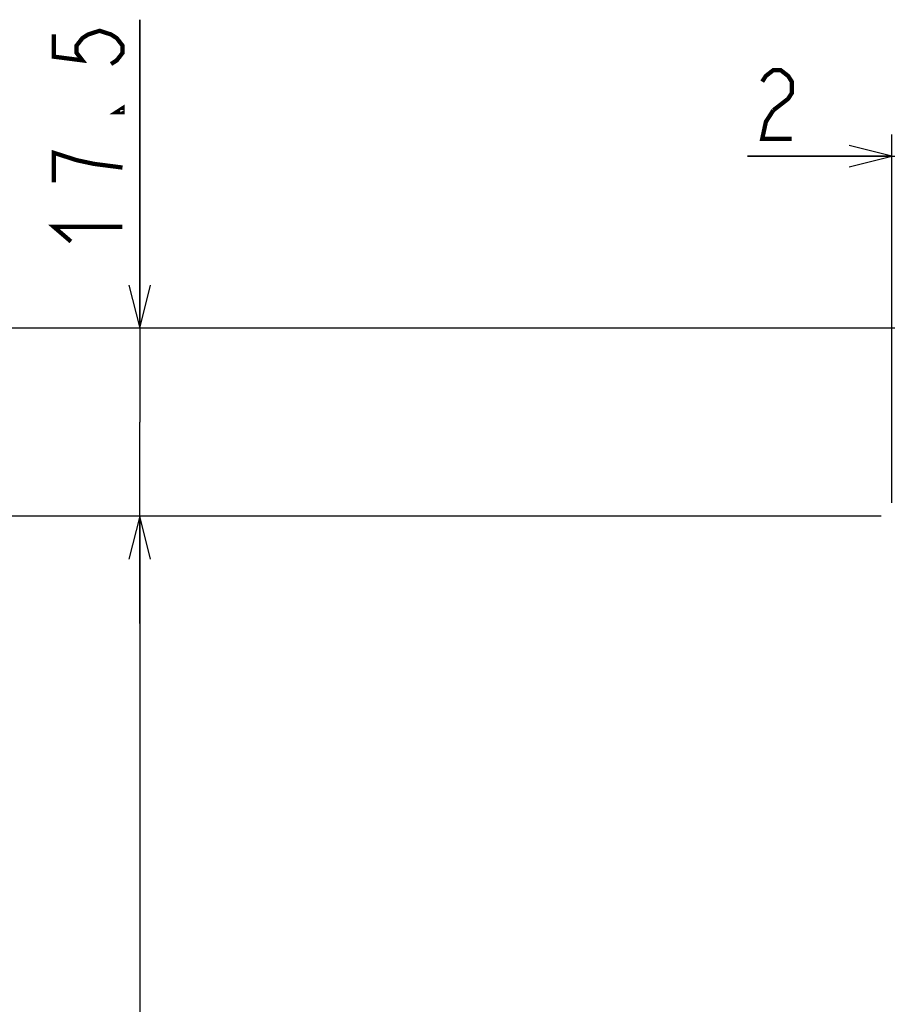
# Model space of a CAD drawing. Extents: x 77 to 816, y 33 to 540.
# Tile 6 of 22: x 339 to 420, y 395 to 486. Entities that reach past the tile are written whole.
import ezdxf

# ---------------------------------------------------------------- set-up
doc = ezdxf.new("R2010")
doc.units = 0
doc.header["$LTSCALE"] = 46.2
doc.layers.get('0').update_dxf_attribs({"linetype": 'CONTINUOUS'})
doc.layers.add('ALL_DIM', color=7, linetype='CONTINUOUS')
doc.dimstyles.get("Standard").update_dxf_attribs({"dimtxt": 2.5, "dimasz": 2.5, "dimexe": 1.25, "dimexo": 0.625, "dimtad": 1, "dimcen": 2.5, "dimazin": 3, "dimtfac": 1, "dimtmove": 0, "dimatfit": 3})

# ---------------------------------------------------------------- blocks, each defined once
blk = doc.blocks.new('_OPEN')
at = {"color": 0, "linetype": 'BYBLOCK'}
for p, q in [((0, 0), (-1, 0.25)), ((-1, -0.25), (0, 0)), ((-1, 0), (0, 0))]:
    blk.add_line(p, q, dxfattribs=at)
blk = doc.blocks.new('*D1')
at = {"layer": 'ALL_DIM', "color": 2, "linetype": 'CONTINUOUS'}
for p, q in [((418.367, 440), (334, 440)), ((336, 440), (336, 356)), ((336, 272), (336, 356)), ((418.668, 272), (334, 272))]:
    blk.add_line(p, q, dxfattribs=at)
at = {"layer": 'ALL_DIM', "color": 2, "linetype": 'CONTINUOUS', "xscale": 4, "yscale": 4, "zscale": 4}
for p, rotation in [((336, 440), 90), ((336, 272), 270)]:
    blk.add_blockref('_OPEN', p, dxfattribs=dict(at, rotation=rotation))
blk = doc.blocks.new('*D2')
at = {"layer": 'ALL_DIM', "color": 2, "linetype": 'CONTINUOUS'}
for p, q in [((418.745, 440), (348, 440)), ((350, 440), (350, 360)), ((350, 280), (350, 360)), ((419.128, 280), (348, 280))]:
    blk.add_line(p, q, dxfattribs=at)
at = {"layer": 'ALL_DIM', "color": 2, "linetype": 'CONTINUOUS', "xscale": 4, "yscale": 4, "zscale": 4}
for p, rotation in [((350, 440), 90), ((350, 280), 270)]:
    blk.add_blockref('_OPEN', p, dxfattribs=dict(at, rotation=rotation))
blk = doc.blocks.new('*D9')
at = {"layer": 'ALL_DIM', "color": 2, "linetype": 'CONTINUOUS'}
for p, q in [((422, 457.5), (320, 457.5)), ((322, 457.5), (322, 360)), ((322, 262.5), (322, 360)), ((422, 262.5), (320, 262.5))]:
    blk.add_line(p, q, dxfattribs=at)
at = {"layer": 'ALL_DIM', "color": 2, "linetype": 'CONTINUOUS', "xscale": 4, "yscale": 4, "zscale": 4}
for p, rotation in [((322, 457.5), 90), ((322, 262.5), 270)]:
    blk.add_blockref('_OPEN', p, dxfattribs=dict(at, rotation=rotation))
blk = doc.blocks.new('*D10')
at = {"layer": 'ALL_DIM', "color": 2, "linetype": 'CONTINUOUS'}
for p, q in [((350, 457.5), (350, 486.198)), ((350, 486.198), (350, 448.75)), ((422, 457.5), (348, 457.5)), ((350, 430), (350, 448.75)), ((418.99, 440), (348, 440)), ((350, 440), (350, 430))]:
    blk.add_line(p, q, dxfattribs=at)
at = {"layer": 'ALL_DIM', "color": 2, "linetype": 'CONTINUOUS', "xscale": 4, "yscale": 4, "zscale": 4}
for p, rotation in [((350, 457.5), 270), ((350, 440), 90)]:
    blk.add_blockref('_OPEN', p, dxfattribs=dict(at, rotation=rotation))
blk = doc.blocks.new('*D11')
at = {"layer": 'ALL_DIM', "color": 2, "linetype": 'CONTINUOUS'}
for p, q in [((420, 441.247), (420, 475.5)), ((422, 457.5), (422, 475.5)), ((420, 473.5), (406.548, 473.5)), ((406.548, 473.5), (421, 473.5)), ((432, 473.5), (421, 473.5)), ((422, 473.5), (432, 473.5))]:
    blk.add_line(p, q, dxfattribs=at)
at = {"layer": 'ALL_DIM', "color": 2, "linetype": 'CONTINUOUS', "xscale": 4, "yscale": 4, "zscale": 4}
blk.add_blockref('_OPEN', (420, 473.5), dxfattribs=at)
at = {"layer": 'ALL_DIM', "color": 2, "linetype": 'CONTINUOUS', "xscale": 4, "yscale": 4, "zscale": 4, "rotation": 180}
blk.add_blockref('_OPEN', (422, 473.5), dxfattribs=at)

msp = doc.modelspace()

# ---------------------------------------------------------------- linework, layer by layer
at = {"layer": 'ALL_DIM', "color": 2, "linetype": 'CONTINUOUS', "const_width": 0.4}
for points in [[(342, 484.822), (342, 482.758), (344.667, 482.414), (344.133, 483.102), (344.133, 483.79), (344.667, 484.478), (345.2, 484.822), (346.267, 485.166), (347.333, 484.822), (347.867, 484.478), (348.4, 483.79), (348.4, 483.102), (347.867, 482.414), (347.333, 482.07)], [(407.924, 480.433), (408.268, 480.967), (408.956, 481.5), (409.644, 481.5), (410.332, 480.967), (410.676, 480.433), (410.676, 479.367), (410.332, 478.833), (408.956, 477.767)], [(348.4, 477.942), (348.4, 477.598), (347.867, 477.598), (348.4, 477.942)], [(408.956, 477.767), (408.268, 476.7), (407.924, 475.1), (410.676, 475.1)], [(348.4, 472.438), (345.733, 472.782), (344.133, 473.126), (343.067, 473.47), (342, 473.814), (342, 471.062)], [(343.6, 465.558), (342, 466.934), (348.4, 466.934)]]:
    msp.add_lwpolyline(points, dxfattribs=at)

# ---------------------------------------------------------------- dimensions: what is measured, and where the dimension line sits
at = {"layer": 'ALL_DIM', "color": 2, "linetype": 'CONTINUOUS'}
for base, p1, p2, angle, picture, middle in [((350, 440), (422, 457.5), (418.99, 440), 270, '*D10', (348.4, 464.182)), ((420, 473.5), (422, 457.5), (420, 441.247), 180, '*D11', (406.548, 475.1)), ((322, 262.5), (422, 457.5), (422, 262.5), 270, '*D9', (320.4, 351.744)), ((336, 272), (418.367, 440), (418.668, 272), 270, '*D1', (334.4, 347.744)), ((350, 440), (419.128, 280), (418.745, 440), 90, '*D2', (348.4, 351.744))]:
    dim = msp.add_linear_dim(base=base, p1=p1, p2=p2, angle=angle, dimstyle='Standard', dxfattribs=at)
    dim.commit()
    dim.dimension.update_dxf_attribs({"geometry": picture, "text_midpoint": middle, "dimtype": 128})

doc.saveas('drawing.dxf')
